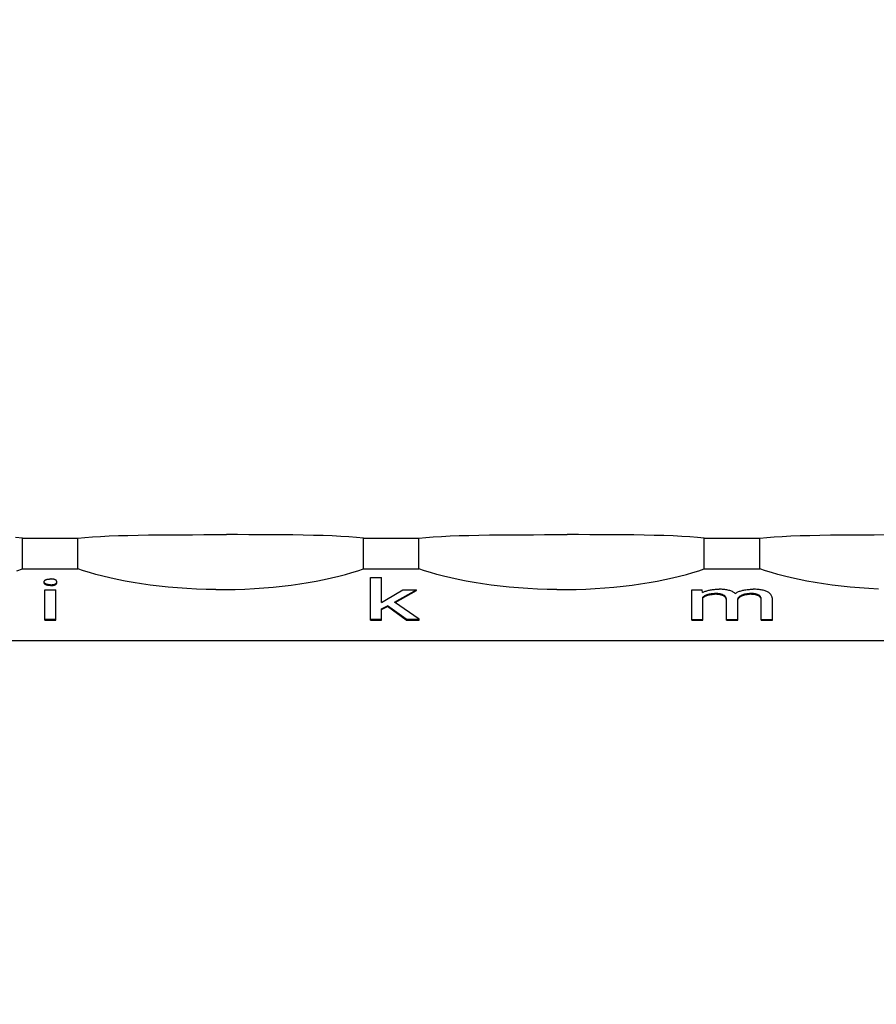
# Model space of a CAD drawing. Header units: millimetres. Extents: x -105 to 192, y -71 to 139.
# Tile 8 of 43: x 16 to 27, y 21 to 33. Entities that reach past the tile are written whole.
import ezdxf
from ezdxf import colors
from ezdxf.entities.mleader import LeaderData, LeaderLine
from ezdxf.math import Vec2, Vec3

# ---------------------------------------------------------------- set-up
doc = ezdxf.new("R2010")
doc.units = ezdxf.units.MM
doc.header["$LTSCALE"] = 1.5
doc.linetypes.add('PHL_THICK', pattern=[0])
doc.layers.get('0').update_dxf_attribs({"linetype": 'CONTINUOUS'})
doc.layers.add('PROJECTION', color=7, linetype='CONTINUOUS')

# ---------------------------------------------------------------- blocks, each defined once
blk = doc.blocks.new('_Dot')
at = {"color": 0, "linetype": 'ByBlock', "lineweight": -2}
blk.add_line((-0.5, 0), (-1, 0), dxfattribs=at)
at = {"color": 0, "linetype": 'ByBlock', "const_width": 0.5}
blk.add_lwpolyline([(-0.25, 0, 1), (0.25, 0, 1)], format="xyb", close=True, dxfattribs=at)

msp = doc.modelspace()

# ---------------------------------------------------------------- linework, layer by layer
at = {"layer": 'PROJECTION', "color": 7, "linetype": 'PHL_THICK'}
for p, q in [((16.298, 26.29), (16.214, 26.299)), ((16.298, 26.29), (16.736, 26.29)), ((16.298, 25.917), (16.298, 26.29)), ((16.736, 26.29), (16.775, 26.29)), ((16.775, 26.29), (16.815, 26.29)), ((16.815, 26.29), (16.854, 26.29)), ((16.854, 26.29), (16.894, 26.29)), ((16.894, 26.29), (16.934, 26.29)), ((16.934, 26.29), (16.973, 26.29)), ((16.973, 26.29), (17.057, 26.299)), ((16.973, 25.917), (16.973, 26.29)), ((17.057, 26.299), (17.149, 26.306)), ((17.149, 26.306), (17.247, 26.312)), ((17.247, 26.312), (17.353, 26.317)), ((17.353, 26.317), (17.465, 26.321)), ((17.465, 26.321), (17.582, 26.324)), ((17.582, 26.324), (17.705, 26.327)), ((17.705, 26.327), (17.832, 26.329)), ((17.832, 26.329), (17.963, 26.33)), ((17.963, 26.33), (18.098, 26.331)), ((18.098, 26.331), (18.231, 26.332)), ((18.231, 26.332), (18.367, 26.332)), ((18.367, 26.332), (18.504, 26.333)), ((18.504, 26.333), (18.642, 26.333)), ((18.642, 26.333), (18.78, 26.333)), ((18.917, 26.333), (18.78, 26.333)), ((19.054, 26.332), (18.917, 26.333)), ((19.19, 26.332), (19.054, 26.332)), ((19.323, 26.331), (19.19, 26.332)), ((19.458, 26.33), (19.323, 26.331)), ((19.589, 26.329), (19.458, 26.33)), ((19.716, 26.327), (19.589, 26.329)), ((19.839, 26.324), (19.716, 26.327)), ((19.957, 26.321), (19.839, 26.324)), ((20.068, 26.317), (19.957, 26.321)), ((20.174, 26.312), (20.068, 26.317)), ((20.272, 26.306), (20.174, 26.312)), ((20.364, 26.299), (20.272, 26.306)), ((20.448, 26.29), (20.364, 26.299)), ((20.448, 26.29), (20.886, 26.29)), ((20.448, 25.917), (20.448, 26.29)), ((20.886, 26.29), (20.925, 26.29)), ((20.925, 26.29), (20.965, 26.29)), ((20.965, 26.29), (21.004, 26.29)), ((21.004, 26.29), (21.044, 26.29)), ((21.044, 26.29), (21.084, 26.29)), ((21.084, 26.29), (21.123, 26.29)), ((21.123, 26.29), (21.207, 26.299)), ((21.123, 25.917), (21.123, 26.29)), ((21.207, 26.299), (21.299, 26.306)), ((21.299, 26.306), (21.397, 26.312)), ((21.397, 26.312), (21.503, 26.317)), ((21.503, 26.317), (21.615, 26.321)), ((21.615, 26.321), (21.732, 26.324)), ((21.732, 26.324), (21.855, 26.327)), ((21.855, 26.327), (21.982, 26.329)), ((21.982, 26.329), (22.113, 26.33)), ((22.113, 26.33), (22.248, 26.331)), ((22.248, 26.331), (22.381, 26.332)), ((22.381, 26.332), (22.517, 26.332)), ((22.517, 26.332), (22.654, 26.333)), ((22.654, 26.333), (22.792, 26.333)), ((22.792, 26.333), (22.93, 26.333)), ((23.067, 26.333), (22.93, 26.333)), ((23.204, 26.332), (23.067, 26.333)), ((23.34, 26.332), (23.204, 26.332)), ((23.473, 26.331), (23.34, 26.332)), ((23.608, 26.33), (23.473, 26.331)), ((23.739, 26.329), (23.608, 26.33)), ((23.866, 26.327), (23.739, 26.329)), ((23.989, 26.324), (23.866, 26.327)), ((24.107, 26.321), (23.989, 26.324)), ((24.218, 26.317), (24.107, 26.321)), ((24.324, 26.312), (24.218, 26.317)), ((24.422, 26.306), (24.324, 26.312)), ((24.514, 26.299), (24.422, 26.306)), ((24.598, 26.29), (24.514, 26.299)), ((24.598, 26.29), (25.036, 26.29)), ((24.598, 25.917), (24.598, 26.29)), ((25.036, 26.29), (25.075, 26.29)), ((25.075, 26.29), (25.115, 26.29)), ((25.115, 26.29), (25.154, 26.29)), ((25.154, 26.29), (25.194, 26.29)), ((25.194, 26.29), (25.234, 26.29)), ((25.234, 26.29), (25.273, 26.29)), ((25.273, 26.29), (25.357, 26.299)), ((25.273, 25.917), (25.273, 26.29)), ((25.357, 26.299), (25.449, 26.306)), ((25.449, 26.306), (25.547, 26.312)), ((25.547, 26.312), (25.653, 26.317)), ((25.653, 26.317), (25.765, 26.321)), ((25.765, 26.321), (25.882, 26.324)), ((25.882, 26.324), (26.005, 26.327)), ((26.005, 26.327), (26.132, 26.329)), ((26.132, 26.329), (26.263, 26.33)), ((26.263, 26.33), (26.398, 26.331)), ((26.398, 26.331), (26.531, 26.332)), ((26.531, 26.332), (26.667, 26.332)), ((26.667, 26.332), (26.804, 26.333)), ((16.23, 25.894), (16.298, 25.917)), ((16.298, 25.917), (16.736, 25.917)), ((16.736, 25.917), (16.775, 25.917)), ((16.775, 25.917), (16.815, 25.917)), ((16.815, 25.917), (16.854, 25.917)), ((16.854, 25.917), (16.894, 25.917)), ((16.894, 25.917), (16.934, 25.917)), ((16.934, 25.917), (16.973, 25.917)), ((17.041, 25.894), (16.973, 25.917)), ((17.114, 25.871), (17.041, 25.894)), ((20.307, 25.871), (20.38, 25.894)), ((20.38, 25.894), (20.448, 25.917)), ((20.448, 25.917), (20.886, 25.917)), ((20.886, 25.917), (20.925, 25.917)), ((20.925, 25.917), (20.965, 25.917)), ((20.965, 25.917), (21.004, 25.917)), ((21.004, 25.917), (21.044, 25.917)), ((21.044, 25.917), (21.084, 25.917)), ((21.084, 25.917), (21.123, 25.917)), ((21.191, 25.894), (21.123, 25.917)), ((21.264, 25.871), (21.191, 25.894)), ((24.457, 25.871), (24.53, 25.894)), ((24.53, 25.894), (24.598, 25.917)), ((24.598, 25.917), (25.036, 25.917)), ((25.036, 25.917), (25.075, 25.917)), ((25.075, 25.917), (25.115, 25.917)), ((25.115, 25.917), (25.154, 25.917)), ((25.154, 25.917), (25.194, 25.917)), ((25.194, 25.917), (25.234, 25.917)), ((25.234, 25.917), (25.273, 25.917)), ((25.341, 25.894), (25.273, 25.917)), ((25.414, 25.871), (25.341, 25.894)), ((16.561, 25.76), (16.562, 25.762)), ((16.562, 25.764), (16.563, 25.766)), ((16.562, 25.762), (16.562, 25.764)), ((16.563, 25.766), (16.564, 25.768)), ((16.564, 25.768), (16.565, 25.77)), ((16.565, 25.77), (16.566, 25.772)), ((16.566, 25.772), (16.568, 25.774)), ((16.568, 25.774), (16.569, 25.776)), ((16.569, 25.776), (16.571, 25.777)), ((16.571, 25.777), (16.574, 25.779)), ((16.574, 25.779), (16.576, 25.781)), ((16.576, 25.781), (16.579, 25.782)), ((16.579, 25.782), (16.581, 25.784)), ((16.581, 25.784), (16.584, 25.785)), ((16.584, 25.785), (16.588, 25.786)), ((16.588, 25.786), (16.591, 25.788)), ((16.591, 25.788), (16.594, 25.789)), ((16.594, 25.789), (16.598, 25.79)), ((16.598, 25.79), (16.602, 25.791)), ((16.602, 25.791), (16.606, 25.791)), ((16.606, 25.791), (16.611, 25.792)), ((16.611, 25.792), (16.615, 25.793)), ((16.615, 25.793), (16.62, 25.793)), ((16.62, 25.793), (16.625, 25.793)), ((16.625, 25.793), (16.63, 25.794)), ((16.63, 25.794), (16.636, 25.794)), ((16.636, 25.794), (16.641, 25.794)), ((16.646, 25.794), (16.641, 25.794)), ((16.652, 25.793), (16.646, 25.794)), ((16.656, 25.793), (16.652, 25.793)), ((16.661, 25.793), (16.656, 25.793)), ((16.666, 25.792), (16.661, 25.793)), ((16.67, 25.791), (16.666, 25.792)), ((16.674, 25.791), (16.67, 25.791)), ((16.679, 25.79), (16.674, 25.791)), ((16.682, 25.789), (16.679, 25.79)), ((16.686, 25.788), (16.682, 25.789)), ((16.689, 25.786), (16.686, 25.788)), ((16.693, 25.785), (16.689, 25.786)), ((16.696, 25.784), (16.693, 25.785)), ((16.699, 25.782), (16.696, 25.784)), ((16.701, 25.78), (16.699, 25.782)), ((16.704, 25.779), (16.701, 25.78)), ((16.706, 25.777), (16.704, 25.779)), ((16.708, 25.775), (16.706, 25.777)), ((16.71, 25.774), (16.708, 25.775)), ((16.711, 25.772), (16.71, 25.774)), ((16.713, 25.77), (16.711, 25.772)), ((16.714, 25.768), (16.713, 25.77)), ((16.715, 25.766), (16.714, 25.768)), ((16.716, 25.764), (16.715, 25.766)), ((16.716, 25.762), (16.716, 25.764)), ((17.192, 25.849), (17.114, 25.871)), ((17.274, 25.828), (17.192, 25.849)), ((17.361, 25.807), (17.274, 25.828)), ((17.452, 25.787), (17.361, 25.807)), ((17.547, 25.768), (17.452, 25.787)), ((17.646, 25.75), (17.547, 25.768)), ((19.775, 25.75), (19.874, 25.768)), ((19.874, 25.768), (19.969, 25.787)), ((19.969, 25.787), (20.06, 25.807)), ((20.06, 25.807), (20.147, 25.828)), ((20.147, 25.828), (20.23, 25.849)), ((20.23, 25.849), (20.307, 25.871)), ((20.533, 25.813), (20.668, 25.813)), ((20.533, 25.293), (20.533, 25.813)), ((20.668, 25.508), (20.668, 25.813)), ((21.342, 25.849), (21.264, 25.871)), ((21.424, 25.828), (21.342, 25.849)), ((21.511, 25.807), (21.424, 25.828)), ((21.602, 25.787), (21.511, 25.807)), ((21.697, 25.768), (21.602, 25.787)), ((21.796, 25.75), (21.697, 25.768)), ((23.925, 25.75), (24.024, 25.768)), ((24.024, 25.768), (24.119, 25.787)), ((24.119, 25.787), (24.21, 25.807)), ((24.21, 25.807), (24.297, 25.828)), ((24.297, 25.828), (24.38, 25.849)), ((24.38, 25.849), (24.457, 25.871)), ((25.492, 25.849), (25.414, 25.871)), ((25.574, 25.828), (25.492, 25.849)), ((25.661, 25.807), (25.574, 25.828)), ((25.752, 25.787), (25.661, 25.807)), ((25.847, 25.768), (25.752, 25.787)), ((25.946, 25.75), (25.847, 25.768)), ((16.561, 25.758), (16.561, 25.76)), ((16.561, 25.755), (16.561, 25.758)), ((16.561, 25.749), (16.561, 25.758)), ((16.562, 25.753), (16.561, 25.755)), ((16.561, 25.746), (16.561, 25.749)), ((16.562, 25.743), (16.561, 25.746)), ((16.563, 25.75), (16.562, 25.753)), ((16.563, 25.741), (16.562, 25.743)), ((16.564, 25.748), (16.563, 25.75)), ((16.564, 25.738), (16.563, 25.741)), ((16.565, 25.745), (16.564, 25.748)), ((16.565, 25.736), (16.564, 25.738)), ((16.567, 25.743), (16.565, 25.745)), ((16.567, 25.734), (16.565, 25.736)), ((16.569, 25.741), (16.567, 25.743)), ((16.569, 25.732), (16.567, 25.734)), ((16.571, 25.739), (16.569, 25.741)), ((16.571, 25.729), (16.569, 25.732)), ((16.569, 25.663), (16.705, 25.663)), ((16.569, 25.293), (16.569, 25.663)), ((16.574, 25.737), (16.571, 25.739)), ((16.574, 25.727), (16.571, 25.729)), ((16.577, 25.735), (16.574, 25.737)), ((16.577, 25.725), (16.574, 25.727)), ((16.581, 25.733), (16.577, 25.735)), ((16.581, 25.724), (16.577, 25.725)), ((16.584, 25.732), (16.581, 25.733)), ((16.581, 25.724), (16.581, 25.733)), ((16.584, 25.722), (16.581, 25.724)), ((16.587, 25.73), (16.584, 25.732)), ((16.587, 25.721), (16.584, 25.722)), ((16.59, 25.729), (16.587, 25.73)), ((16.59, 25.72), (16.587, 25.721)), ((16.594, 25.728), (16.59, 25.729)), ((16.594, 25.719), (16.59, 25.72)), ((16.597, 25.727), (16.594, 25.728)), ((16.597, 25.718), (16.594, 25.719)), ((16.601, 25.726), (16.597, 25.727)), ((16.601, 25.717), (16.597, 25.718)), ((16.605, 25.726), (16.601, 25.726)), ((16.605, 25.716), (16.601, 25.717)), ((16.61, 25.725), (16.605, 25.726)), ((16.61, 25.715), (16.605, 25.716)), ((16.614, 25.724), (16.61, 25.725)), ((16.614, 25.715), (16.61, 25.715)), ((16.619, 25.724), (16.614, 25.724)), ((16.619, 25.714), (16.614, 25.715)), ((16.624, 25.724), (16.619, 25.724)), ((16.624, 25.714), (16.619, 25.714)), ((16.629, 25.723), (16.624, 25.724)), ((16.629, 25.714), (16.624, 25.714)), ((16.634, 25.723), (16.629, 25.723)), ((16.634, 25.714), (16.629, 25.714)), ((16.64, 25.723), (16.634, 25.723)), ((16.64, 25.714), (16.634, 25.714)), ((16.64, 25.723), (16.645, 25.723)), ((16.64, 25.714), (16.645, 25.714)), ((16.645, 25.723), (16.65, 25.723)), ((16.645, 25.714), (16.65, 25.714)), ((16.65, 25.723), (16.655, 25.724)), ((16.65, 25.714), (16.655, 25.714)), ((16.655, 25.724), (16.66, 25.724)), ((16.655, 25.714), (16.66, 25.715)), ((16.66, 25.724), (16.665, 25.725)), ((16.66, 25.715), (16.665, 25.715)), ((16.665, 25.725), (16.669, 25.725)), ((16.665, 25.715), (16.669, 25.716)), ((16.669, 25.725), (16.673, 25.726)), ((16.669, 25.716), (16.673, 25.716)), ((16.673, 25.726), (16.677, 25.727)), ((16.673, 25.716), (16.677, 25.717)), ((16.677, 25.727), (16.681, 25.727)), ((16.677, 25.717), (16.681, 25.718)), ((16.681, 25.727), (16.685, 25.728)), ((16.681, 25.718), (16.685, 25.719)), ((16.685, 25.728), (16.688, 25.729)), ((16.685, 25.719), (16.688, 25.72)), ((16.688, 25.729), (16.691, 25.731)), ((16.688, 25.72), (16.691, 25.721)), ((16.691, 25.731), (16.694, 25.732)), ((16.691, 25.721), (16.694, 25.722)), ((16.694, 25.732), (16.697, 25.733)), ((16.694, 25.722), (16.697, 25.724)), ((16.697, 25.733), (16.7, 25.735)), ((16.697, 25.724), (16.7, 25.725)), ((16.7, 25.735), (16.702, 25.736)), ((16.7, 25.725), (16.702, 25.727)), ((16.702, 25.736), (16.705, 25.738)), ((16.702, 25.727), (16.705, 25.728)), ((16.705, 25.738), (16.707, 25.739)), ((16.705, 25.728), (16.707, 25.73)), ((16.705, 25.293), (16.705, 25.663)), ((16.707, 25.739), (16.709, 25.741)), ((16.707, 25.73), (16.709, 25.732)), ((16.709, 25.741), (16.71, 25.743)), ((16.709, 25.732), (16.71, 25.733)), ((16.71, 25.743), (16.712, 25.744)), ((16.71, 25.733), (16.712, 25.735)), ((16.712, 25.744), (16.713, 25.746)), ((16.712, 25.735), (16.713, 25.737)), ((16.713, 25.746), (16.714, 25.748)), ((16.713, 25.737), (16.714, 25.739)), ((16.714, 25.748), (16.715, 25.75)), ((16.714, 25.739), (16.715, 25.741)), ((16.715, 25.75), (16.716, 25.752)), ((16.715, 25.741), (16.716, 25.742)), ((16.716, 25.76), (16.716, 25.762)), ((16.717, 25.758), (16.716, 25.76)), ((16.716, 25.756), (16.717, 25.758)), ((16.716, 25.754), (16.716, 25.756)), ((16.716, 25.752), (16.716, 25.754)), ((16.716, 25.746), (16.717, 25.749)), ((16.716, 25.744), (16.716, 25.746)), ((16.716, 25.742), (16.716, 25.744)), ((16.717, 25.749), (16.717, 25.758)), ((17.748, 25.734), (17.646, 25.75)), ((17.854, 25.719), (17.748, 25.734)), ((17.962, 25.706), (17.854, 25.719)), ((18.073, 25.694), (17.962, 25.706)), ((18.186, 25.684), (18.073, 25.694)), ((18.3, 25.676), (18.186, 25.684)), ((18.417, 25.67), (18.3, 25.676)), ((18.534, 25.666), (18.417, 25.67)), ((18.652, 25.664), (18.534, 25.666)), ((18.652, 25.664), (18.77, 25.664)), ((18.77, 25.664), (18.887, 25.666)), ((18.887, 25.666), (19.004, 25.67)), ((19.004, 25.67), (19.121, 25.676)), ((19.121, 25.676), (19.235, 25.684)), ((19.235, 25.684), (19.348, 25.694)), ((19.348, 25.694), (19.459, 25.706)), ((19.459, 25.706), (19.568, 25.719)), ((19.568, 25.719), (19.673, 25.734)), ((19.673, 25.734), (19.775, 25.75)), ((20.73, 25.544), (20.929, 25.662)), ((20.827, 25.512), (21.093, 25.662)), ((20.834, 25.507), (21.093, 25.653)), ((20.929, 25.662), (21.093, 25.662)), ((21.093, 25.653), (21.093, 25.662)), ((21.898, 25.734), (21.796, 25.75)), ((22.004, 25.719), (21.898, 25.734)), ((22.112, 25.706), (22.004, 25.719)), ((22.223, 25.694), (22.112, 25.706)), ((22.336, 25.684), (22.223, 25.694)), ((22.45, 25.676), (22.336, 25.684)), ((22.567, 25.67), (22.45, 25.676)), ((22.684, 25.666), (22.567, 25.67)), ((22.802, 25.664), (22.684, 25.666)), ((22.802, 25.664), (22.92, 25.664)), ((22.92, 25.664), (23.037, 25.666)), ((23.037, 25.666), (23.154, 25.67)), ((23.154, 25.67), (23.271, 25.676)), ((23.271, 25.676), (23.385, 25.684)), ((23.385, 25.684), (23.498, 25.694)), ((23.498, 25.694), (23.609, 25.706)), ((23.609, 25.706), (23.718, 25.719)), ((23.718, 25.719), (23.823, 25.734)), ((23.823, 25.734), (23.925, 25.75)), ((24.445, 25.662), (24.572, 25.662)), ((24.445, 25.293), (24.445, 25.662)), ((24.575, 25.629), (24.572, 25.662)), ((24.601, 25.641), (24.61, 25.644)), ((24.61, 25.644), (24.62, 25.647)), ((24.62, 25.647), (24.63, 25.65)), ((24.63, 25.65), (24.64, 25.653)), ((24.64, 25.653), (24.651, 25.656)), ((24.651, 25.656), (24.662, 25.658)), ((24.662, 25.658), (24.673, 25.661)), ((24.673, 25.661), (24.685, 25.663)), ((24.685, 25.663), (24.697, 25.664)), ((24.697, 25.664), (24.709, 25.666)), ((24.709, 25.666), (24.722, 25.667)), ((24.722, 25.667), (24.736, 25.668)), ((24.736, 25.668), (24.749, 25.668)), ((24.749, 25.668), (24.764, 25.669)), ((24.764, 25.669), (24.778, 25.669)), ((24.793, 25.669), (24.778, 25.669)), ((24.807, 25.668), (24.793, 25.669)), ((24.821, 25.667), (24.807, 25.668)), ((24.834, 25.666), (24.821, 25.667)), ((24.848, 25.664), (24.834, 25.666)), ((24.861, 25.663), (24.848, 25.664)), ((24.873, 25.66), (24.861, 25.663)), ((24.886, 25.658), (24.873, 25.66)), ((24.898, 25.655), (24.886, 25.658)), ((24.909, 25.652), (24.898, 25.655)), ((24.92, 25.648), (24.909, 25.652)), ((24.93, 25.644), (24.92, 25.648)), ((24.94, 25.639), (24.93, 25.644)), ((25.015, 25.639), (25.025, 25.643)), ((25.025, 25.643), (25.035, 25.646)), ((25.035, 25.646), (25.045, 25.65)), ((25.045, 25.65), (25.057, 25.653)), ((25.057, 25.653), (25.068, 25.656)), ((25.068, 25.656), (25.08, 25.659)), ((25.08, 25.659), (25.093, 25.661)), ((25.093, 25.661), (25.105, 25.663)), ((25.105, 25.663), (25.119, 25.665)), ((25.119, 25.665), (25.133, 25.666)), ((25.133, 25.666), (25.147, 25.667)), ((25.147, 25.667), (25.162, 25.668)), ((25.162, 25.668), (25.177, 25.669)), ((25.177, 25.669), (25.192, 25.669)), ((25.208, 25.669), (25.192, 25.669)), ((25.223, 25.668), (25.208, 25.669)), ((25.238, 25.667), (25.223, 25.668)), ((25.252, 25.666), (25.238, 25.667)), ((25.266, 25.665), (25.252, 25.666)), ((25.279, 25.663), (25.266, 25.665)), ((25.292, 25.661), (25.279, 25.663)), ((25.304, 25.659), (25.292, 25.661)), ((25.316, 25.656), (25.304, 25.659)), ((25.327, 25.653), (25.316, 25.656)), ((25.338, 25.65), (25.327, 25.653)), ((25.348, 25.646), (25.338, 25.65)), ((25.357, 25.642), (25.348, 25.646)), ((26.048, 25.734), (25.946, 25.75)), ((26.154, 25.719), (26.048, 25.734)), ((26.262, 25.706), (26.154, 25.719)), ((26.373, 25.694), (26.262, 25.706)), ((26.486, 25.684), (26.373, 25.694)), ((26.6, 25.676), (26.486, 25.684)), ((26.717, 25.67), (26.6, 25.676)), ((20.668, 25.508), (20.73, 25.544)), ((24.575, 25.629), (24.583, 25.633)), ((24.58, 25.572), (24.584, 25.576)), ((24.58, 25.293), (24.58, 25.572)), ((24.58, 25.563), (24.584, 25.566)), ((24.583, 25.633), (24.592, 25.637)), ((24.584, 25.576), (24.588, 25.579)), ((24.584, 25.566), (24.588, 25.57)), ((24.588, 25.579), (24.592, 25.582)), ((24.588, 25.57), (24.592, 25.573)), ((24.592, 25.637), (24.601, 25.641)), ((24.592, 25.582), (24.596, 25.586)), ((24.592, 25.573), (24.596, 25.576)), ((24.596, 25.586), (24.6, 25.589)), ((24.596, 25.576), (24.6, 25.579)), ((24.6, 25.589), (24.605, 25.592)), ((24.6, 25.579), (24.605, 25.582)), ((24.605, 25.592), (24.61, 25.594)), ((24.605, 25.582), (24.61, 25.585)), ((24.61, 25.594), (24.615, 25.597)), ((24.61, 25.585), (24.615, 25.588)), ((24.615, 25.597), (24.621, 25.599)), ((24.615, 25.588), (24.621, 25.59)), ((24.621, 25.599), (24.627, 25.602)), ((24.621, 25.59), (24.627, 25.592)), ((24.627, 25.602), (24.633, 25.604)), ((24.627, 25.592), (24.633, 25.595)), ((24.633, 25.604), (24.639, 25.606)), ((24.633, 25.595), (24.639, 25.597)), ((24.639, 25.606), (24.646, 25.608)), ((24.639, 25.597), (24.646, 25.599)), ((24.646, 25.608), (24.653, 25.61)), ((24.646, 25.599), (24.653, 25.6)), ((24.653, 25.61), (24.661, 25.611)), ((24.653, 25.6), (24.661, 25.602)), ((24.661, 25.611), (24.669, 25.613)), ((24.661, 25.602), (24.669, 25.603)), ((24.669, 25.613), (24.677, 25.614)), ((24.669, 25.603), (24.677, 25.604)), ((24.677, 25.614), (24.685, 25.615)), ((24.677, 25.604), (24.685, 25.605)), ((24.685, 25.615), (24.694, 25.616)), ((24.685, 25.605), (24.694, 25.606)), ((24.694, 25.616), (24.704, 25.616)), ((24.694, 25.606), (24.704, 25.607)), ((24.704, 25.616), (24.713, 25.616)), ((24.704, 25.607), (24.713, 25.607)), ((24.713, 25.616), (24.723, 25.617)), ((24.713, 25.607), (24.723, 25.607)), ((24.734, 25.617), (24.723, 25.617)), ((24.734, 25.607), (24.723, 25.607)), ((24.744, 25.616), (24.734, 25.617)), ((24.744, 25.607), (24.734, 25.607)), ((24.753, 25.616), (24.744, 25.616)), ((24.753, 25.606), (24.744, 25.607)), ((24.763, 25.615), (24.753, 25.616)), ((24.763, 25.606), (24.753, 25.606)), ((24.772, 25.614), (24.763, 25.615)), ((24.772, 25.605), (24.763, 25.606)), ((24.781, 25.613), (24.772, 25.614)), ((24.781, 25.603), (24.772, 25.605)), ((24.789, 25.612), (24.781, 25.613)), ((24.789, 25.602), (24.781, 25.603)), ((24.797, 25.61), (24.789, 25.612)), ((24.797, 25.6), (24.789, 25.602)), ((24.805, 25.608), (24.797, 25.61)), ((24.805, 25.598), (24.797, 25.6)), ((24.812, 25.606), (24.805, 25.608)), ((24.812, 25.596), (24.805, 25.598)), ((24.819, 25.603), (24.812, 25.606)), ((24.819, 25.594), (24.812, 25.596)), ((24.825, 25.601), (24.819, 25.603)), ((24.825, 25.591), (24.819, 25.594)), ((24.831, 25.598), (24.825, 25.601)), ((24.831, 25.588), (24.825, 25.591)), ((24.837, 25.594), (24.831, 25.598)), ((24.837, 25.585), (24.831, 25.588)), ((24.842, 25.591), (24.837, 25.594)), ((24.842, 25.581), (24.837, 25.585)), ((24.847, 25.587), (24.842, 25.591)), ((24.847, 25.577), (24.842, 25.581)), ((24.851, 25.583), (24.847, 25.587)), ((24.851, 25.573), (24.847, 25.577)), ((24.855, 25.578), (24.851, 25.583)), ((24.855, 25.569), (24.851, 25.573)), ((24.858, 25.574), (24.855, 25.578)), ((24.858, 25.564), (24.855, 25.569)), ((24.861, 25.569), (24.858, 25.574)), ((24.861, 25.559), (24.858, 25.564)), ((24.863, 25.563), (24.861, 25.569)), ((24.863, 25.554), (24.861, 25.559)), ((24.865, 25.558), (24.863, 25.563)), ((24.865, 25.548), (24.863, 25.554)), ((24.866, 25.552), (24.865, 25.558)), ((24.866, 25.542), (24.865, 25.548)), ((24.867, 25.545), (24.866, 25.552)), ((24.867, 25.536), (24.866, 25.542)), ((24.867, 25.539), (24.867, 25.545)), ((24.867, 25.293), (24.867, 25.539)), ((24.867, 25.529), (24.867, 25.536)), ((24.949, 25.634), (24.94, 25.639)), ((24.957, 25.629), (24.949, 25.634)), ((24.965, 25.623), (24.957, 25.629)), ((24.972, 25.617), (24.965, 25.623)), ((24.972, 25.617), (24.98, 25.621)), ((24.98, 25.621), (24.988, 25.626)), ((24.988, 25.626), (24.997, 25.631)), ((24.997, 25.631), (25.005, 25.635)), ((25.004, 25.543), (25.006, 25.548)), ((25.004, 25.293), (25.004, 25.543)), ((25.004, 25.534), (25.006, 25.539)), ((25.005, 25.635), (25.015, 25.639)), ((25.006, 25.548), (25.007, 25.553)), ((25.006, 25.539), (25.007, 25.544)), ((25.007, 25.553), (25.009, 25.558)), ((25.007, 25.544), (25.009, 25.548)), ((25.009, 25.558), (25.012, 25.562)), ((25.009, 25.548), (25.012, 25.553)), ((25.012, 25.562), (25.014, 25.567)), ((25.012, 25.553), (25.014, 25.557)), ((25.014, 25.567), (25.018, 25.571)), ((25.014, 25.557), (25.018, 25.561)), ((25.018, 25.571), (25.021, 25.575)), ((25.018, 25.561), (25.021, 25.566)), ((25.021, 25.575), (25.025, 25.579)), ((25.021, 25.566), (25.025, 25.57)), ((25.025, 25.579), (25.03, 25.583)), ((25.025, 25.57), (25.03, 25.574)), ((25.03, 25.583), (25.035, 25.587)), ((25.03, 25.574), (25.035, 25.577)), ((25.035, 25.587), (25.04, 25.59)), ((25.035, 25.577), (25.04, 25.581)), ((25.04, 25.59), (25.045, 25.594)), ((25.04, 25.581), (25.045, 25.584)), ((25.045, 25.594), (25.051, 25.597)), ((25.045, 25.584), (25.051, 25.587)), ((25.051, 25.597), (25.057, 25.6)), ((25.051, 25.587), (25.057, 25.59)), ((25.057, 25.6), (25.063, 25.602)), ((25.057, 25.59), (25.063, 25.593)), ((25.063, 25.602), (25.07, 25.605)), ((25.063, 25.593), (25.07, 25.596)), ((25.07, 25.605), (25.078, 25.607)), ((25.07, 25.596), (25.078, 25.598)), ((25.078, 25.607), (25.085, 25.609)), ((25.078, 25.598), (25.085, 25.6)), ((25.085, 25.609), (25.093, 25.611)), ((25.085, 25.6), (25.093, 25.602)), ((25.093, 25.611), (25.102, 25.613)), ((25.093, 25.602), (25.102, 25.603)), ((25.102, 25.613), (25.11, 25.614)), ((25.102, 25.603), (25.11, 25.605)), ((25.11, 25.614), (25.119, 25.615)), ((25.11, 25.605), (25.119, 25.606)), ((25.119, 25.615), (25.129, 25.616)), ((25.119, 25.606), (25.129, 25.607)), ((25.129, 25.616), (25.139, 25.616)), ((25.129, 25.607), (25.139, 25.607)), ((25.139, 25.616), (25.148, 25.617)), ((25.139, 25.607), (25.148, 25.607)), ((25.159, 25.617), (25.148, 25.617)), ((25.159, 25.607), (25.148, 25.607)), ((25.168, 25.616), (25.159, 25.617)), ((25.168, 25.607), (25.159, 25.607)), ((25.178, 25.616), (25.168, 25.616)), ((25.178, 25.606), (25.168, 25.607)), ((25.187, 25.615), (25.178, 25.616)), ((25.187, 25.606), (25.178, 25.606)), ((25.195, 25.615), (25.187, 25.615)), ((25.195, 25.605), (25.187, 25.606)), ((25.204, 25.614), (25.195, 25.615)), ((25.204, 25.604), (25.195, 25.605)), ((25.212, 25.613), (25.204, 25.614)), ((25.212, 25.603), (25.204, 25.604)), ((25.22, 25.611), (25.212, 25.613)), ((25.22, 25.602), (25.212, 25.603)), ((25.227, 25.61), (25.22, 25.611)), ((25.227, 25.6), (25.22, 25.602)), ((25.234, 25.608), (25.227, 25.61)), ((25.234, 25.598), (25.227, 25.6)), ((25.241, 25.606), (25.234, 25.608)), ((25.241, 25.596), (25.234, 25.598)), ((25.247, 25.603), (25.241, 25.606)), ((25.247, 25.594), (25.241, 25.596)), ((25.253, 25.601), (25.247, 25.603)), ((25.253, 25.591), (25.247, 25.594)), ((25.259, 25.598), (25.253, 25.601)), ((25.259, 25.588), (25.253, 25.591)), ((25.264, 25.595), (25.259, 25.598)), ((25.264, 25.585), (25.259, 25.588)), ((25.268, 25.591), (25.264, 25.595)), ((25.268, 25.582), (25.264, 25.585)), ((25.273, 25.587), (25.268, 25.591)), ((25.273, 25.578), (25.268, 25.582)), ((25.277, 25.583), (25.273, 25.587)), ((25.277, 25.574), (25.273, 25.578)), ((25.28, 25.579), (25.277, 25.583)), ((25.28, 25.57), (25.277, 25.574)), ((25.283, 25.574), (25.28, 25.579)), ((25.283, 25.565), (25.28, 25.57)), ((25.286, 25.569), (25.283, 25.574)), ((25.286, 25.56), (25.283, 25.565)), ((25.288, 25.564), (25.286, 25.569)), ((25.288, 25.555), (25.286, 25.56)), ((25.289, 25.558), (25.288, 25.564)), ((25.289, 25.549), (25.288, 25.555)), ((25.291, 25.552), (25.289, 25.558)), ((25.291, 25.543), (25.289, 25.549)), ((25.291, 25.546), (25.291, 25.552)), ((25.291, 25.539), (25.291, 25.546)), ((25.291, 25.536), (25.291, 25.543)), ((25.291, 25.293), (25.291, 25.539)), ((25.291, 25.53), (25.291, 25.536)), ((25.366, 25.638), (25.357, 25.642)), ((25.374, 25.633), (25.366, 25.638)), ((25.382, 25.628), (25.374, 25.633)), ((25.389, 25.623), (25.382, 25.628)), ((25.395, 25.617), (25.389, 25.623)), ((25.401, 25.611), (25.395, 25.617)), ((25.407, 25.604), (25.401, 25.611)), ((25.411, 25.597), (25.407, 25.604)), ((25.416, 25.59), (25.411, 25.597)), ((25.419, 25.582), (25.416, 25.59)), ((25.422, 25.574), (25.419, 25.582)), ((25.424, 25.566), (25.422, 25.574)), ((25.426, 25.557), (25.424, 25.566)), ((25.427, 25.548), (25.426, 25.557)), ((25.427, 25.539), (25.427, 25.548)), ((25.427, 25.293), (25.427, 25.539)), ((20.668, 25.431), (20.742, 25.467)), ((20.668, 25.422), (20.742, 25.458)), ((20.668, 25.293), (20.668, 25.431)), ((20.969, 25.303), (20.742, 25.467)), ((20.742, 25.458), (20.742, 25.467)), ((20.969, 25.293), (20.742, 25.458)), ((21.128, 25.303), (20.827, 25.512)), ((16.569, 25.303), (16.705, 25.303)), ((16.569, 25.293), (16.705, 25.293)), ((20.533, 25.303), (20.668, 25.303)), ((20.533, 25.293), (20.668, 25.293)), ((20.969, 25.303), (21.128, 25.303)), ((20.969, 25.293), (20.969, 25.303)), ((20.969, 25.293), (21.128, 25.293)), ((21.128, 25.293), (21.128, 25.303)), ((24.445, 25.302), (24.58, 25.302)), ((24.445, 25.293), (24.58, 25.293)), ((24.867, 25.302), (25.004, 25.302)), ((24.867, 25.293), (25.004, 25.293)), ((25.291, 25.302), (25.427, 25.302)), ((25.291, 25.293), (25.427, 25.293)), ((0.036, 25.045), (37.386, 25.045))]:
    msp.add_line(p, q, dxfattribs=at)

# ---------------------------------------------------------------- leaders
ml = msp.add_multileader_mtext('Standard')
ml.set_content('{\\fMS PGothic|b0|i0|c128|p50;④}', color=256, style='STANDARD')
ml.set_leader_properties(lineweight=5)
ml.set_arrow_properties(name='DOT')
ml.build(insert=Vec2(0, 0))
ml.multileader.update_dxf_attribs({"text_right_attachment_type": 6, "dogleg_length": 0, "arrow_head_size": 1})
ctx = ml.context
ctx.base_point, ctx.char_height, ctx.arrow_head_size, ctx.plane_origin = Vec3(15.875, -11.586), 2.5, 1, Vec3(36.274, 32.1)
ctx.right_attachment, ctx.text_align_type = 6, 2
notes = []
notes.append((ctx, [(0, (1, 1, 0), (23.37, -13.116), (-1, 0), 0, [(0, [(36.274, 32.1), (23.501, -13.562)], 0, [])])]))
ctx.mtext.insert, ctx.mtext.alignment, ctx.mtext.flow_direction = Vec3(21.37, -10.116), 3, 5
for ctx, leaders in notes:
    for number, flags, end, landing, length, lines in leaders:
        leader = LeaderData()
        leader.index, (leader.has_last_leader_line, leader.has_dogleg_vector, leader.attachment_direction) = number, flags
        leader.last_leader_point, leader.dogleg_vector, leader.dogleg_length = Vec3(end), Vec3(landing), length
        for number, points, colour, breaks in lines:
            line = LeaderLine()
            line.index, line.vertices, line.color, line.breaks = number, Vec3.list(points), colors.encode_raw_color(colour), breaks
            leader.lines.append(line)
        ctx.leaders.append(leader)

doc.saveas('drawing.dxf')
